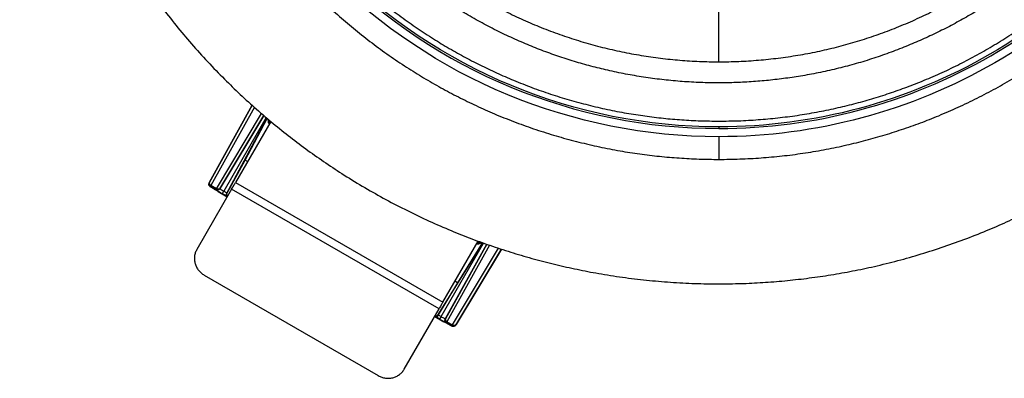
# Model space of a CAD drawing. Header units: millimetres. Extents: x 226 to 954, y 75 to 822.
# Tile 13 of 127: x 521 to 623, y 91 to 129. Entities that reach past the tile are written whole.
import ezdxf

# ---------------------------------------------------------------- set-up
doc = ezdxf.new("R2010")
doc.units = ezdxf.units.MM

msp = doc.modelspace()

# ---------------------------------------------------------------- linework, layer by layer
at = {"color": 7, "linetype": 'Continuous', "lineweight": 25}
for p, q in [((593.6, 124.44), (593.6, 129.62)), ((544.88, 119.89), (540.39, 111.79)), ((544.13, 114.16), (546.45, 118.52)), ((546.43, 118.54), (545.91, 117.64)), ((546.49, 118.49), (546.55, 118.13)), ((546.68, 118.24), (546.58, 118.29)), ((546.68, 118.24), (546.68, 118.33)), ((545.91, 117.64), (542.12, 110.53)), ((546.82, 118.21), (543.14, 111.84)), ((593.6, 117.64), (593.6, 117.47)), ((593.6, 116.61), (593.6, 114.24)), ((542.14, 110.54), (544.13, 114.16)), ((544.39, 114.01), (544.13, 114.16)), ((542.73, 111.13), (539.1, 104.84)), ((540.39, 111.79), (540.43, 111.87)), ((540.54, 111.46), (540.5, 111.39)), ((540.54, 111.46), (541.12, 111.13)), ((541.15, 111.18), (540.57, 111.51)), ((541.08, 111.07), (541.12, 111.13)), ((541.53, 111.24), (541.49, 111.17)), ((564.38, 98.63), (542.73, 111.13)), ((543.14, 111.84), (564.79, 99.34)), ((541.32, 110.89), (542.27, 110.34)), ((542.12, 110.53), (542.14, 110.54)), ((542.12, 110.53), (542.32, 110.42)), ((542.33, 110.43), (542.14, 110.54)), ((564.79, 99.34), (568.47, 105.71)), ((566.12, 96.93), (570.89, 104.87)), ((568.92, 105.55), (566.3, 101.36)), ((568.43, 104.64), (568.95, 105.54)), ((568.53, 105.44), (568.88, 105.57)), ((568.64, 105.65), (568.56, 105.6)), ((568.66, 105.55), (568.56, 105.6)), ((564.16, 97.8), (568.43, 104.64)), ((539.86, 102.16), (558.04, 91.66)), ((566.3, 101.36), (564.17, 97.82)), ((566.3, 101.36), (566.04, 101.51)), ((560.75, 92.34), (564.38, 98.63)), ((563.93, 97.84), (564.88, 97.29)), ((563.97, 97.92), (564.16, 97.8)), ((564.17, 97.82), (563.98, 97.93)), ((564.17, 97.82), (564.16, 97.8)), ((565.04, 97.58), (565.07, 97.64)), ((565.18, 97.24), (565.15, 97.17)), ((565.18, 97.24), (565.76, 96.9)), ((565.21, 97.29), (565.79, 96.95)), ((565.72, 96.83), (565.76, 96.9)), ((566.17, 97.01), (566.12, 96.93))]:
    msp.add_line(p, q, dxfattribs=at)
at = {"color": 8, "linetype": 'Continuous', "lineweight": 25}
for p, q in [((540.43, 111.87), (544.88, 119.89)), ((545.1, 119.68), (540.57, 111.51)), ((541.15, 111.18), (545.86, 119.03)), ((541.49, 111.17), (546.09, 118.83)), ((546.09, 118.83), (541.53, 111.24)), ((546.35, 118.61), (541.91, 110.92)), ((546.55, 118.44), (546.58, 118.29)), ((542.28, 110.36), (541.76, 110.66)), ((541.91, 110.92), (542.23, 110.74)), ((564.6, 97.82), (569.04, 105.51)), ((569.37, 105.39), (565.04, 97.58)), ((565.07, 97.64), (569.37, 105.39)), ((569.65, 105.29), (565.21, 97.29)), ((565.79, 96.95), (570.6, 104.97)), ((570.89, 104.87), (566.17, 97.01)), ((568.66, 105.55), (568.79, 105.6)), ((564.45, 97.56), (563.93, 97.86)), ((564.29, 98), (564.6, 97.82))]:
    msp.add_line(p, q, dxfattribs=at)
at = {"color": 7, "linetype": 'Continuous', "lineweight": 25}
for points, knots in [([(593.6, 247.24), (592.84, 247.24), (591.31, 247.22), (589.02, 247.11), (586.73, 246.93), (584.45, 246.68), (582.18, 246.36), (579.92, 245.96), (577.6, 245.48), (575.22, 244.91), (572.79, 244.23), (570.38, 243.47), (568.01, 242.62), (565.73, 241.73), (563.55, 240.79), (561.48, 239.81), (559.44, 238.77), (557.43, 237.66), (555.45, 236.5), (553.51, 235.27), (551.55, 233.93), (549.58, 232.49), (547.59, 230.94), (545.66, 229.31), (543.79, 227.62), (542.03, 225.93), (540.38, 224.22), (538.83, 222.53), (537.34, 220.78), (535.91, 218.99), (534.53, 217.16), (533.21, 215.28), (531.91, 213.3), (530.64, 211.21), (529.4, 209.02), (528.23, 206.78), (527.15, 204.5), (526.17, 202.25), (525.3, 200.05), (524.52, 197.89), (523.82, 195.71), (523.18, 193.51), (522.61, 191.29), (522.11, 189.05), (521.66, 186.72), (521.28, 184.3), (520.98, 181.8), (520.76, 179.29), (520.63, 176.77), (520.59, 174.32), (520.62, 171.95), (520.73, 169.66), (520.91, 167.37), (521.16, 165.09), (521.49, 162.82), (521.88, 160.56), (522.36, 158.24), (522.94, 155.86), (523.61, 153.43), (524.37, 151.03), (525.22, 148.65), (526.12, 146.37), (527.06, 144.2), (528.03, 142.12), (529.07, 140.08), (530.18, 138.07), (531.35, 136.09), (532.58, 134.16), (533.91, 132.2), (535.35, 130.22), (536.91, 128.23), (538.53, 126.3), (540.22, 124.43), (541.92, 122.67), (543.62, 121.02), (545.32, 119.48), (547.06, 117.99), (548.85, 116.55), (550.68, 115.17), (552.56, 113.86), (554.54, 112.55), (556.63, 111.28), (558.83, 110.04), (561.07, 108.88), (563.34, 107.79), (565.59, 106.82), (567.79, 105.94), (569.95, 105.17), (572.13, 104.46), (574.33, 103.82), (576.56, 103.25), (578.79, 102.75), (581.12, 102.3), (583.54, 101.92), (586.04, 101.62), (588.56, 101.4), (591.08, 101.27), (592.76, 101.25), (593.6, 101.24)], [0, 0, 0, 0, 0.01, 0.02, 0.03, 0.04, 0.05, 0.06, 0.07, 0.081, 0.092, 0.103, 0.114, 0.125, 0.135, 0.145, 0.155, 0.165, 0.175, 0.185, 0.195, 0.206, 0.217, 0.228, 0.239, 0.25, 0.26, 0.27, 0.28, 0.29, 0.3, 0.31, 0.32, 0.331, 0.342, 0.353, 0.364, 0.375, 0.385, 0.395, 0.405, 0.415, 0.425, 0.435, 0.445, 0.456, 0.467, 0.478, 0.489, 0.5, 0.51, 0.52, 0.53, 0.54, 0.55, 0.56, 0.57, 0.581, 0.592, 0.603, 0.614, 0.625, 0.635, 0.645, 0.655, 0.665, 0.675, 0.685, 0.695, 0.706, 0.717, 0.728, 0.739, 0.75, 0.76, 0.77, 0.78, 0.79, 0.8, 0.81, 0.82, 0.831, 0.842, 0.853, 0.864, 0.875, 0.885, 0.895, 0.905, 0.915, 0.925, 0.935, 0.945, 0.956, 0.967, 0.978, 0.989, 1, 1, 1, 1]), ([(593.6, 101.24), (594.36, 101.25), (595.89, 101.26), (598.18, 101.38), (600.47, 101.55), (602.75, 101.81), (605.02, 102.13), (607.28, 102.52), (609.6, 103), (611.98, 103.58), (614.41, 104.26), (616.82, 105.02), (619.19, 105.86), (621.47, 106.76), (623.65, 107.7), (625.72, 108.68), (627.76, 109.72), (629.77, 110.82), (631.75, 111.99), (633.69, 113.22), (635.65, 114.55), (637.62, 115.99), (639.61, 117.55), (641.54, 119.17), (643.41, 120.86), (645.17, 122.56), (646.82, 124.26), (648.37, 125.96), (649.86, 127.7), (651.29, 129.49), (652.67, 131.33), (653.99, 133.2), (655.29, 135.18), (656.56, 137.27), (657.8, 139.47), (658.97, 141.71), (660.05, 143.99), (661.03, 146.23), (661.9, 148.43), (662.68, 150.59), (663.38, 152.77), (664.02, 154.98), (664.59, 157.2), (665.1, 159.44), (665.54, 161.77), (665.92, 164.18), (666.22, 166.69), (666.44, 169.2), (666.57, 171.72), (666.61, 174.17), (666.58, 176.54), (666.47, 178.83), (666.29, 181.11), (666.04, 183.39), (665.71, 185.66), (665.32, 187.92), (664.84, 190.24), (664.26, 192.62), (663.59, 195.05), (662.83, 197.46), (661.98, 199.84), (661.08, 202.11), (660.14, 204.29), (659.17, 206.36), (658.13, 208.41), (657.02, 210.42), (655.85, 212.39), (654.62, 214.33), (653.29, 216.29), (651.85, 218.27), (650.29, 220.25), (648.67, 222.18), (646.98, 224.06), (645.28, 225.82), (643.58, 227.47), (641.88, 229.01), (640.14, 230.5), (638.35, 231.93), (636.52, 233.31), (634.64, 234.63), (632.66, 235.93), (630.57, 237.21), (628.37, 238.45), (626.13, 239.61), (623.86, 240.69), (621.61, 241.67), (619.41, 242.54), (617.25, 243.32), (615.07, 244.03), (612.87, 244.67), (610.64, 245.24), (608.41, 245.74), (606.08, 246.18), (603.66, 246.56), (601.16, 246.87), (598.64, 247.08), (596.12, 247.22), (594.44, 247.23), (593.6, 247.24)], [0, 0, 0, 0, 0.01, 0.02, 0.03, 0.04, 0.05, 0.06, 0.07, 0.081, 0.092, 0.103, 0.114, 0.125, 0.135, 0.145, 0.155, 0.165, 0.175, 0.185, 0.195, 0.206, 0.217, 0.228, 0.239, 0.25, 0.26, 0.27, 0.28, 0.29, 0.3, 0.31, 0.32, 0.331, 0.342, 0.353, 0.364, 0.375, 0.385, 0.395, 0.405, 0.415, 0.425, 0.435, 0.445, 0.456, 0.467, 0.478, 0.489, 0.5, 0.51, 0.52, 0.53, 0.54, 0.55, 0.56, 0.57, 0.581, 0.592, 0.603, 0.614, 0.625, 0.635, 0.645, 0.655, 0.665, 0.675, 0.685, 0.695, 0.706, 0.717, 0.728, 0.739, 0.75, 0.76, 0.77, 0.78, 0.79, 0.8, 0.81, 0.82, 0.831, 0.842, 0.853, 0.864, 0.875, 0.885, 0.895, 0.905, 0.915, 0.925, 0.935, 0.945, 0.956, 0.967, 0.978, 0.989, 1, 1, 1, 1]), ([(593.6, 234.24), (592.87, 234.24), (591.4, 234.22), (589.2, 234.09), (587.01, 233.89), (584.83, 233.61), (582.66, 233.25), (580.55, 232.82), (578.49, 232.32), (576.5, 231.77), (574.52, 231.14), (572.56, 230.45), (570.6, 229.67), (568.62, 228.81), (566.63, 227.86), (564.69, 226.83), (562.78, 225.74), (560.91, 224.57), (559.13, 223.37), (557.42, 222.12), (555.78, 220.84), (554.2, 219.51), (552.66, 218.12), (551.14, 216.65), (549.64, 215.1), (548.17, 213.46), (546.76, 211.77), (545.42, 210.02), (544.14, 208.23), (542.95, 206.43), (541.85, 204.63), (540.83, 202.82), (539.87, 200.98), (538.98, 199.11), (538.14, 197.17), (537.35, 195.16), (536.62, 193.09), (535.97, 190.99), (535.39, 188.86), (534.9, 186.72), (534.49, 184.6), (534.16, 182.51), (533.91, 180.45), (533.73, 178.39), (533.62, 176.32), (533.59, 174.2), (533.63, 172.04), (533.75, 169.85), (533.95, 167.66), (534.23, 165.48), (534.59, 163.31), (535.02, 161.19), (535.52, 159.14), (536.08, 157.14), (536.7, 155.16), (537.4, 153.21), (538.17, 151.24), (539.03, 149.26), (539.99, 147.28), (541.01, 145.33), (542.1, 143.42), (543.27, 141.56), (544.48, 139.77), (545.72, 138.06), (547, 136.43), (548.34, 134.84), (549.72, 133.3), (551.19, 131.78), (552.75, 130.28), (554.39, 128.81), (556.08, 127.41), (557.82, 126.06), (559.61, 124.78), (561.41, 123.59), (563.21, 122.49), (565.02, 121.47), (566.86, 120.52), (568.73, 119.63), (570.67, 118.78), (572.68, 117.99), (574.76, 117.26), (576.86, 116.61), (578.98, 116.04), (581.12, 115.54), (583.24, 115.13), (585.33, 114.8), (587.39, 114.55), (589.46, 114.38), (591.53, 114.26), (592.91, 114.25), (593.6, 114.24)], [0, 0, 0, 0, 0.011667, 0.023333, 0.035, 0.046667, 0.058333, 0.07, 0.081, 0.092, 0.103, 0.114, 0.125, 0.136667, 0.148333, 0.16, 0.171667, 0.183333, 0.195, 0.206, 0.217, 0.228, 0.239, 0.25, 0.261667, 0.273333, 0.285, 0.296667, 0.308333, 0.32, 0.331, 0.342, 0.353, 0.364, 0.375, 0.386667, 0.398333, 0.41, 0.421667, 0.433333, 0.445, 0.456, 0.467, 0.478, 0.489, 0.5, 0.511667, 0.523333, 0.535, 0.546667, 0.558333, 0.57, 0.581, 0.592, 0.603, 0.614, 0.625, 0.636667, 0.648333, 0.66, 0.671667, 0.683333, 0.695, 0.706, 0.717, 0.728, 0.739, 0.75, 0.761667, 0.773333, 0.785, 0.796667, 0.808333, 0.82, 0.831, 0.842, 0.853, 0.864, 0.875, 0.886667, 0.898333, 0.91, 0.921667, 0.933333, 0.945, 0.956, 0.967, 0.978, 0.989, 1, 1, 1, 1]), ([(593.6, 114.24), (594.33, 114.25), (595.8, 114.27), (598, 114.39), (600.19, 114.59), (602.37, 114.87), (604.54, 115.23), (606.65, 115.67), (608.71, 116.16), (610.7, 116.72), (612.68, 117.35), (614.64, 118.04), (616.6, 118.81), (618.58, 119.68), (620.57, 120.63), (622.51, 121.65), (624.42, 122.75), (626.29, 123.91), (628.07, 125.12), (629.78, 126.37), (631.42, 127.64), (633, 128.98), (634.54, 130.37), (636.07, 131.84), (637.56, 133.39), (639.03, 135.03), (640.44, 136.72), (641.78, 138.46), (643.06, 140.25), (644.25, 142.05), (645.35, 143.86), (646.37, 145.66), (647.33, 147.5), (648.22, 149.38), (649.06, 151.32), (649.85, 153.32), (650.58, 155.4), (651.23, 157.5), (651.81, 159.62), (652.3, 161.77), (652.71, 163.88), (653.04, 165.97), (653.29, 168.03), (653.47, 170.1), (653.58, 172.17), (653.61, 174.28), (653.57, 176.44), (653.45, 178.64), (653.25, 180.83), (652.97, 183.01), (652.61, 185.18), (652.18, 187.29), (651.68, 189.35), (651.12, 191.35), (650.5, 193.32), (649.8, 195.28), (649.03, 197.25), (648.17, 199.23), (647.21, 201.21), (646.19, 203.15), (645.1, 205.06), (643.93, 206.93), (642.72, 208.72), (641.48, 210.43), (640.2, 212.06), (638.86, 213.65), (637.48, 215.19), (636.01, 216.71), (634.45, 218.21), (632.81, 219.67), (631.12, 221.08), (629.38, 222.42), (627.59, 223.7), (625.79, 224.89), (623.99, 225.99), (622.18, 227.01), (620.34, 227.97), (618.47, 228.86), (616.53, 229.7), (614.52, 230.49), (612.44, 231.22), (610.34, 231.87), (608.22, 232.45), (606.08, 232.94), (603.96, 233.35), (601.87, 233.68), (599.81, 233.93), (597.74, 234.11), (595.67, 234.22), (594.29, 234.24), (593.6, 234.24)], [0, 0, 0, 0, 0.011667, 0.023333, 0.035, 0.046667, 0.058333, 0.07, 0.081, 0.092, 0.103, 0.114, 0.125, 0.136667, 0.148333, 0.16, 0.171667, 0.183333, 0.195, 0.206, 0.217, 0.228, 0.239, 0.25, 0.261667, 0.273333, 0.285, 0.296667, 0.308333, 0.32, 0.331, 0.342, 0.353, 0.364, 0.375, 0.386667, 0.398333, 0.41, 0.421667, 0.433333, 0.445, 0.456, 0.467, 0.478, 0.489, 0.5, 0.511667, 0.523333, 0.535, 0.546667, 0.558333, 0.57, 0.581, 0.592, 0.603, 0.614, 0.625, 0.636667, 0.648333, 0.66, 0.671667, 0.683333, 0.695, 0.706, 0.717, 0.728, 0.739, 0.75, 0.761667, 0.773333, 0.785, 0.796667, 0.808333, 0.82, 0.831, 0.842, 0.853, 0.864, 0.875, 0.886667, 0.898333, 0.91, 0.921667, 0.933333, 0.945, 0.956, 0.967, 0.978, 0.989, 1, 1, 1, 1]), ([(593.6, 116.61), (578.32, 116.61), (563.66, 122.69), (542.04, 144.3), (535.97, 158.96), (535.97, 189.53), (542.04, 204.19), (563.66, 225.8), (578.32, 231.87), (593.6, 231.87)], [0, 0, 0, 0, 0.25, 0.25, 0.5, 0.5, 0.75, 0.75, 1, 1, 1, 1]), ([(593.6, 231.87), (603.72, 231.87), (613.65, 229.21), (631.17, 219.09), (638.45, 211.82), (648.57, 194.3), (651.23, 184.36), (651.23, 164.13), (648.57, 154.19), (638.45, 136.67), (631.17, 129.39), (613.65, 119.28), (603.72, 116.61), (593.6, 116.61)], [0, 0, 0, 0, 0.1666667, 0.1666667, 0.3333333, 0.3333333, 0.5, 0.5, 0.6666667, 0.6666667, 0.8333333, 0.8333333, 1, 1, 1, 1]), ([(593.6, 231.02), (578.54, 231.02), (564.1, 225.04), (542.81, 203.74), (536.83, 189.3), (536.83, 159.19), (542.81, 144.74), (564.1, 123.45), (578.54, 117.47), (593.6, 117.47)], [0, 0, 0, 0, 0.25, 0.25, 0.5, 0.5, 0.75, 0.75, 1, 1, 1, 1]), ([(593.6, 117.64), (578.59, 117.64), (564.19, 123.61), (542.96, 144.83), (537, 159.23), (537, 189.25), (542.96, 203.65), (564.19, 224.88), (578.59, 230.84), (593.6, 230.84)], [0, 0, 0, 0, 0.25, 0.25, 0.5, 0.5, 0.75, 0.75, 1, 1, 1, 1]), ([(593.6, 117.47), (603.57, 117.47), (613.36, 120.09), (630.62, 130.06), (637.79, 137.22), (647.75, 154.49), (650.38, 164.28), (650.38, 184.21), (647.75, 194), (637.79, 211.26), (630.62, 218.43), (613.36, 228.39), (603.57, 231.02), (593.6, 231.02)], [0, 0, 0, 0, 0.1666667, 0.1666667, 0.3333333, 0.3333333, 0.5, 0.5, 0.6666667, 0.6666667, 0.8333333, 0.8333333, 1, 1, 1, 1]), ([(593.6, 230.84), (603.54, 230.84), (613.3, 228.23), (630.5, 218.29), (637.65, 211.15), (647.58, 193.94), (650.2, 184.18), (650.2, 164.31), (647.58, 154.55), (637.65, 137.34), (630.5, 130.19), (613.3, 120.26), (603.54, 117.64), (593.6, 117.64)], [0, 0, 0, 0, 0.1666667, 0.1666667, 0.3333333, 0.3333333, 0.5, 0.5, 0.6666667, 0.6666667, 0.8333333, 0.8333333, 1, 1, 1, 1]), ([(593.6, 230.24), (592.92, 230.24), (591.55, 230.22), (589.5, 230.1), (587.45, 229.92), (585.42, 229.65), (583.39, 229.32), (581.42, 228.91), (579.5, 228.45), (577.64, 227.93), (575.79, 227.35), (573.97, 226.7), (572.13, 225.98), (570.28, 225.17), (568.43, 224.28), (566.62, 223.33), (564.84, 222.31), (563.09, 221.22), (561.42, 220.09), (559.83, 218.93), (558.31, 217.73), (556.82, 216.49), (555.39, 215.19), (553.97, 213.82), (552.57, 212.37), (551.2, 210.84), (549.89, 209.26), (548.63, 207.64), (547.44, 205.97), (546.33, 204.29), (545.3, 202.6), (544.35, 200.92), (543.46, 199.2), (542.62, 197.45), (541.84, 195.64), (541.1, 193.77), (540.42, 191.83), (539.81, 189.87), (539.28, 187.89), (538.81, 185.89), (538.43, 183.91), (538.12, 181.96), (537.89, 180.04), (537.72, 178.11), (537.62, 176.18), (537.59, 174.2), (537.63, 172.19), (537.74, 170.14), (537.93, 168.1), (538.19, 166.06), (538.53, 164.04), (538.93, 162.06), (539.39, 160.14), (539.91, 158.28), (540.5, 156.43), (541.14, 154.61), (541.87, 152.77), (542.67, 150.93), (543.56, 149.08), (544.52, 147.26), (545.54, 145.48), (546.62, 143.74), (547.75, 142.07), (548.91, 140.47), (550.11, 138.95), (551.35, 137.47), (552.65, 136.03), (554.02, 134.61), (555.47, 133.21), (557, 131.84), (558.58, 130.53), (560.2, 129.28), (561.87, 128.08), (563.55, 126.97), (565.24, 125.94), (566.93, 124.99), (568.64, 124.1), (570.39, 123.27), (572.2, 122.48), (574.08, 121.74), (576.01, 121.06), (577.97, 120.45), (579.95, 119.92), (581.95, 119.45), (583.93, 119.07), (585.88, 118.77), (587.8, 118.53), (589.73, 118.37), (591.66, 118.26), (592.95, 118.25), (593.6, 118.24)], [0, 0, 0, 0, 0.011667, 0.023333, 0.035, 0.046667, 0.058333, 0.07, 0.081, 0.092, 0.103, 0.114, 0.125, 0.136667, 0.148333, 0.16, 0.171667, 0.183333, 0.195, 0.206, 0.217, 0.228, 0.239, 0.25, 0.261667, 0.273333, 0.285, 0.296667, 0.308333, 0.32, 0.331, 0.342, 0.353, 0.364, 0.375, 0.386667, 0.398333, 0.41, 0.421667, 0.433333, 0.445, 0.456, 0.467, 0.478, 0.489, 0.5, 0.511667, 0.523333, 0.535, 0.546667, 0.558333, 0.57, 0.581, 0.592, 0.603, 0.614, 0.625, 0.636667, 0.648333, 0.66, 0.671667, 0.683333, 0.695, 0.706, 0.717, 0.728, 0.739, 0.75, 0.761667, 0.773333, 0.785, 0.796667, 0.808333, 0.82, 0.831, 0.842, 0.853, 0.864, 0.875, 0.886667, 0.898333, 0.91, 0.921667, 0.933333, 0.945, 0.956, 0.967, 0.978, 0.989, 1, 1, 1, 1]), ([(593.6, 118.24), (594.28, 118.25), (595.65, 118.26), (597.7, 118.38), (599.75, 118.57), (601.78, 118.83), (603.81, 119.17), (605.78, 119.57), (607.7, 120.04), (609.56, 120.55), (611.41, 121.14), (613.23, 121.79), (615.07, 122.51), (616.92, 123.31), (618.77, 124.2), (620.58, 125.16), (622.36, 126.18), (624.11, 127.27), (625.78, 128.39), (627.37, 129.56), (628.89, 130.75), (630.38, 132), (631.81, 133.29), (633.23, 134.66), (634.63, 136.11), (636, 137.64), (637.31, 139.22), (638.57, 140.85), (639.76, 142.52), (640.87, 144.2), (641.9, 145.88), (642.85, 147.57), (643.74, 149.29), (644.58, 151.03), (645.36, 152.84), (646.1, 154.72), (646.78, 156.66), (647.39, 158.62), (647.93, 160.6), (648.39, 162.6), (648.77, 164.57), (649.08, 166.53), (649.31, 168.45), (649.48, 170.37), (649.58, 172.31), (649.61, 174.28), (649.57, 176.3), (649.46, 178.35), (649.27, 180.39), (649.01, 182.43), (648.67, 184.45), (648.27, 186.42), (647.81, 188.34), (647.29, 190.21), (646.7, 192.05), (646.06, 193.88), (645.33, 195.71), (644.53, 197.56), (643.64, 199.41), (642.68, 201.23), (641.66, 203.01), (640.58, 204.75), (639.45, 206.42), (638.29, 208.01), (637.09, 209.54), (635.85, 211.02), (634.55, 212.46), (633.18, 213.88), (631.73, 215.27), (630.2, 216.64), (628.62, 217.96), (627, 219.21), (625.33, 220.4), (623.65, 221.51), (621.96, 222.54), (620.27, 223.49), (618.56, 224.39), (616.81, 225.22), (615, 226.01), (613.12, 226.74), (611.19, 227.42), (609.23, 228.03), (607.25, 228.57), (605.25, 229.03), (603.27, 229.41), (601.32, 229.72), (599.4, 229.95), (597.47, 230.12), (595.54, 230.22), (594.25, 230.24), (593.6, 230.24)], [0, 0, 0, 0, 0.011667, 0.023333, 0.035, 0.046667, 0.058333, 0.07, 0.081, 0.092, 0.103, 0.114, 0.125, 0.136667, 0.148333, 0.16, 0.171667, 0.183333, 0.195, 0.206, 0.217, 0.228, 0.239, 0.25, 0.261667, 0.273333, 0.285, 0.296667, 0.308333, 0.32, 0.331, 0.342, 0.353, 0.364, 0.375, 0.386667, 0.398333, 0.41, 0.421667, 0.433333, 0.445, 0.456, 0.467, 0.478, 0.489, 0.5, 0.511667, 0.523333, 0.535, 0.546667, 0.558333, 0.57, 0.581, 0.592, 0.603, 0.614, 0.625, 0.636667, 0.648333, 0.66, 0.671667, 0.683333, 0.695, 0.706, 0.717, 0.728, 0.739, 0.75, 0.761667, 0.773333, 0.785, 0.796667, 0.808333, 0.82, 0.831, 0.842, 0.853, 0.864, 0.875, 0.886667, 0.898333, 0.91, 0.921667, 0.933333, 0.945, 0.956, 0.967, 0.978, 0.989, 1, 1, 1, 1]), ([(630.48, 137.58), (630.03, 137.13), (629.12, 136.23), (627.69, 134.96), (626.23, 133.73), (624.71, 132.56), (623.16, 131.44), (621.6, 130.4), (620.03, 129.44), (618.46, 128.55), (616.86, 127.71), (615.23, 126.94), (613.54, 126.2), (611.8, 125.51), (609.99, 124.87), (608.17, 124.3), (606.32, 123.8), (604.45, 123.37), (602.61, 123.01), (600.79, 122.73), (599, 122.51), (597.21, 122.35), (595.4, 122.26), (593.56, 122.22), (591.69, 122.26), (589.78, 122.36), (587.87, 122.54), (585.97, 122.79), (584.09, 123.1), (582.25, 123.48), (580.46, 123.91), (578.72, 124.4), (577, 124.94), (575.3, 125.55), (573.59, 126.23), (571.87, 126.98), (570.15, 127.81), (568.45, 128.71), (566.8, 129.66), (565.18, 130.68), (563.62, 131.73), (562.14, 132.82), (560.72, 133.94), (559.34, 135.1), (558, 136.31), (557.15, 137.15), (556.72, 137.58)], [0, 0, 0, 0, 0.023333, 0.046667, 0.07, 0.093333, 0.116666, 0.14, 0.162, 0.184, 0.206, 0.228, 0.25, 0.273333, 0.296667, 0.32, 0.343333, 0.366666, 0.39, 0.412, 0.434, 0.456, 0.478, 0.5, 0.523333, 0.546667, 0.57, 0.593333, 0.616666, 0.64, 0.662, 0.684, 0.706, 0.728, 0.75, 0.773333, 0.796667, 0.82, 0.843333, 0.866666, 0.89, 0.912, 0.934, 0.956, 0.978, 1, 1, 1, 1]), ([(560.4, 137.13), (560.75, 136.82), (561.62, 136.04), (563.07, 134.88), (564.73, 133.64), (566.44, 132.47), (568.19, 131.39), (569.98, 130.38), (571.79, 129.45), (573.64, 128.6), (575.53, 127.82), (577.46, 127.11), (579.44, 126.48), (581.44, 125.93), (583.46, 125.47), (585.48, 125.09), (587.51, 124.8), (589.53, 124.59), (591.56, 124.46), (592.92, 124.44), (593.6, 124.44)], [0, 0, 0, 0, 0.039187, 0.096184, 0.153181, 0.210179, 0.267176, 0.323156, 0.379135, 0.435115, 0.491095, 0.548092, 0.605089, 0.662087, 0.719084, 0.776081, 0.832061, 0.888041, 0.94402, 1, 1, 1, 1]), ([(593.6, 124.44), (594.29, 124.44), (595.67, 124.46), (597.74, 124.6), (599.8, 124.81), (601.85, 125.11), (603.88, 125.49), (605.87, 125.96), (607.83, 126.5), (609.77, 127.12), (611.69, 127.82), (613.6, 128.61), (615.48, 129.48), (617.32, 130.43), (619.12, 131.46), (620.87, 132.55), (622.56, 133.7), (624.19, 134.92), (625.61, 136.06), (626.46, 136.82), (626.8, 137.13)], [0, 0, 0, 0, 0.056998, 0.113995, 0.170993, 0.22799, 0.284988, 0.340968, 0.396948, 0.452927, 0.508907, 0.565905, 0.622902, 0.6799, 0.736897, 0.793895, 0.849875, 0.905855, 0.961835, 1, 1, 1, 1]), ([(546.58, 118.29), (546.57, 118.27), (546.54, 118.22), (546.55, 118.17), (546.55, 118.14)], [0, 0, 0, 0, 0.5000073, 1, 1, 1, 1]), ([(546.68, 118.24), (546.68, 118.2), (546.68, 118.14), (546.71, 118.07), (546.72, 118.04)], [0, 0, 0, 0, 0.627764, 1, 1, 1, 1]), ([(546.55, 118.14), (546.55, 118.12), (546.56, 118.07), (546.6, 118.02), (546.63, 117.97), (546.66, 117.96), (546.67, 117.95)], [0, 0, 0, 0, 0.290413, 0.580823, 0.871232, 1, 1, 1, 1]), ([(540.5, 111.39), (540.47, 111.41), (540.42, 111.45), (540.38, 111.51), (540.36, 111.57), (540.35, 111.63), (540.35, 111.71), (540.37, 111.76), (540.39, 111.79)], [0, 0, 0, 0, 0.239699, 0.368522, 0.500003, 0.631493, 0.760309, 1, 1, 1, 1]), ([(540.39, 111.79), (540.39, 111.79), (540.38, 111.79), (540.4, 111.78), (540.4, 111.78)], [0, 0, 0, 0, 0.999326, 1, 1, 1, 1]), ([(540.43, 111.87), (540.42, 111.83), (540.39, 111.76), (540.4, 111.64), (540.45, 111.53), (540.51, 111.49), (540.54, 111.46)], [0, 0, 0, 0, 0.250002, 0.499996, 0.750002, 1, 1, 1, 1]), ([(540.57, 111.51), (540.55, 111.53), (540.51, 111.55), (540.46, 111.61), (540.42, 111.68), (540.4, 111.78), (540.42, 111.84), (540.43, 111.87)], [0, 0, 0, 0, 0.1676034, 0.3070748, 0.5008456, 0.7504263, 1, 1, 1, 1]), ([(541.32, 110.89), (541.27, 110.92), (541.17, 110.98), (541.01, 111.07), (540.86, 111.16), (540.73, 111.24), (540.63, 111.31), (540.55, 111.35), (540.51, 111.38), (540.5, 111.39), (540.5, 111.39)], [0, 0, 0, 0, 0.116515, 0.240013, 0.368643, 0.5, 0.631359, 0.759987, 0.883484, 1, 1, 1, 1]), ([(540.57, 111.51), (540.56, 111.5), (540.55, 111.47), (540.54, 111.47), (540.54, 111.46)], [0, 0, 0, 0, 0.500002, 1, 1, 1, 1]), ([(541.49, 111.17), (541.47, 111.14), (541.43, 111.1), (541.36, 111.06), (541.31, 111.03), (541.25, 111.03), (541.17, 111.03), (541.12, 111.05), (541.08, 111.07)], [0, 0, 0, 0, 0.2396915, 0.3685076, 0.4999943, 0.6314834, 0.7603027, 1, 1, 1, 1]), ([(541.08, 111.07), (541.08, 111.07), (541.09, 111.06), (541.12, 111.04), (541.19, 111), (541.27, 110.94), (541.38, 110.88), (541.51, 110.81), (541.63, 110.73), (541.72, 110.68), (541.76, 110.66)], [0, 0, 0, 0, 0.116514, 0.2400089, 0.3686418, 0.5000024, 0.6313603, 0.7599891, 0.8834833, 1, 1, 1, 1]), ([(541.12, 111.13), (541.15, 111.12), (541.23, 111.08), (541.35, 111.09), (541.45, 111.14), (541.5, 111.21), (541.53, 111.24)], [0, 0, 0, 0, 0.2500055, 0.5000004, 0.7500035, 1, 1, 1, 1]), ([(541.12, 111.13), (541.12, 111.13), (541.12, 111.14), (541.14, 111.17), (541.15, 111.18)], [0, 0, 0, 0, 0.499998, 1, 1, 1, 1]), ([(541.53, 111.24), (541.51, 111.21), (541.47, 111.16), (541.37, 111.13), (541.29, 111.13), (541.21, 111.15), (541.17, 111.17), (541.15, 111.18)], [0, 0, 0, 0, 0.249571, 0.499153, 0.692932, 0.832399, 1, 1, 1, 1]), ([(541.49, 111.17), (541.49, 111.17), (541.51, 111.16), (541.6, 111.1), (541.74, 111.02), (541.86, 110.95), (541.91, 110.92)], [0, 0, 0, 0, 0.250002, 0.5, 0.750002, 1, 1, 1, 1]), ([(542.73, 111.13), (542.77, 111.2), (542.84, 111.33), (542.95, 111.52), (543.06, 111.7), (543.11, 111.79), (543.14, 111.84)], [0, 0, 0, 0, 0.2500025, 0.5000005, 0.7500039, 1, 1, 1, 1]), ([(541.76, 110.66), (541.76, 110.66), (541.77, 110.67), (541.79, 110.7), (541.81, 110.73), (541.83, 110.78), (541.87, 110.84), (541.89, 110.89), (541.91, 110.92)], [0, 0, 0, 0, 0.239694, 0.368519, 0.500006, 0.631485, 0.760307, 1, 1, 1, 1]), ([(568.32, 105.45), (568.32, 105.45), (568.35, 105.43), (568.41, 105.42), (568.48, 105.42), (568.52, 105.44), (568.54, 105.44)], [0, 0, 0, 0, 0.12877, 0.419175, 0.709583, 1, 1, 1, 1]), ([(568.37, 105.54), (568.4, 105.55), (568.47, 105.56), (568.53, 105.59), (568.56, 105.6)], [0, 0, 0, 0, 0.372232, 1, 1, 1, 1]), ([(568.66, 105.55), (568.64, 105.52), (568.61, 105.48), (568.56, 105.46), (568.54, 105.44)], [0, 0, 0, 0, 0.499985, 1, 1, 1, 1]), ([(539.1, 104.84), (539.04, 104.72), (538.92, 104.5), (538.84, 104.12), (538.83, 103.73), (538.9, 103.35), (539.05, 102.99), (539.26, 102.66), (539.53, 102.37), (539.75, 102.23), (539.86, 102.16)], [0, 0, 0, 0, 0.125001, 0.249999, 0.375001, 0.5, 0.625, 0.75, 0.875001, 1, 1, 1, 1]), ([(564.79, 99.34), (564.76, 99.29), (564.71, 99.2), (564.6, 99.02), (564.49, 98.83), (564.42, 98.7), (564.38, 98.63)], [0, 0, 0, 0, 0.249998, 0.500003, 0.750004, 1, 1, 1, 1]), ([(564.6, 97.82), (564.58, 97.79), (564.56, 97.74), (564.52, 97.68), (564.5, 97.63), (564.48, 97.6), (564.46, 97.57), (564.45, 97.56), (564.45, 97.56)], [0, 0, 0, 0, 0.239693, 0.368516, 0.499994, 0.631482, 0.760307, 1, 1, 1, 1]), ([(564.6, 97.82), (564.66, 97.79), (564.77, 97.72), (564.91, 97.64), (565.01, 97.59), (565.03, 97.58), (565.04, 97.58)], [0, 0, 0, 0, 0.249999, 0.499997, 0.749998, 1, 1, 1, 1]), ([(564.45, 97.56), (564.49, 97.53), (564.58, 97.48), (564.71, 97.41), (564.83, 97.34), (564.94, 97.28), (565.04, 97.23), (565.1, 97.19), (565.14, 97.17), (565.15, 97.17), (565.15, 97.17)], [0, 0, 0, 0, 0.116517, 0.240013, 0.368641, 0.499999, 0.631359, 0.759991, 0.883486, 1, 1, 1, 1]), ([(565.72, 96.83), (565.71, 96.83), (565.71, 96.83), (565.66, 96.86), (565.58, 96.9), (565.47, 96.96), (565.34, 97.03), (565.19, 97.12), (565.03, 97.21), (564.93, 97.27), (564.88, 97.29)], [0, 0, 0, 0, 0.116516, 0.240013, 0.368642, 0.499999, 0.631358, 0.75999, 0.883485, 1, 1, 1, 1]), ([(565.15, 97.17), (565.12, 97.19), (565.07, 97.23), (565.03, 97.29), (565.01, 97.35), (565, 97.41), (565, 97.49), (565.02, 97.54), (565.04, 97.58)], [0, 0, 0, 0, 0.2396941, 0.3685183, 0.4999983, 0.6314876, 0.7603023, 1, 1, 1, 1]), ([(565.07, 97.64), (565.06, 97.61), (565.03, 97.53), (565.04, 97.41), (565.09, 97.31), (565.15, 97.26), (565.18, 97.24)], [0, 0, 0, 0, 0.2500087, 0.5000004, 0.7500038, 1, 1, 1, 1]), ([(565.21, 97.29), (565.19, 97.3), (565.15, 97.33), (565.1, 97.38), (565.06, 97.46), (565.04, 97.55), (565.06, 97.61), (565.07, 97.64)], [0, 0, 0, 0, 0.167603, 0.307071, 0.500842, 0.750421, 1, 1, 1, 1]), ([(565.21, 97.29), (565.21, 97.27), (565.19, 97.24), (565.19, 97.24), (565.18, 97.24)], [0, 0, 0, 0, 0.499991, 1, 1, 1, 1]), ([(566.12, 96.93), (566.1, 96.9), (566.07, 96.86), (566, 96.82), (565.94, 96.8), (565.88, 96.79), (565.8, 96.79), (565.75, 96.81), (565.72, 96.83)], [0, 0, 0, 0, 0.239699, 0.368518, 0.5, 0.631486, 0.760304, 1, 1, 1, 1]), ([(565.76, 96.9), (565.8, 96.89), (565.87, 96.86), (565.99, 96.87), (566.1, 96.92), (566.14, 96.98), (566.17, 97.01)], [0, 0, 0, 0, 0.250001, 0.5, 0.749995, 1, 1, 1, 1]), ([(565.76, 96.9), (565.76, 96.91), (565.76, 96.91), (565.78, 96.94), (565.79, 96.95)], [0, 0, 0, 0, 0.500009, 1, 1, 1, 1]), ([(566.17, 97.01), (566.15, 96.98), (566.11, 96.94), (566.02, 96.9), (565.93, 96.9), (565.86, 96.92), (565.81, 96.94), (565.79, 96.95)], [0, 0, 0, 0, 0.249579, 0.49916, 0.692935, 0.83241, 1, 1, 1, 1]), ([(558.04, 91.66), (558.16, 91.6), (558.39, 91.48), (558.78, 91.39), (559.17, 91.37), (559.56, 91.43), (559.92, 91.56), (560.25, 91.76), (560.54, 92.02), (560.68, 92.23), (560.75, 92.34)], [0, 0, 0, 0, 0.125, 0.25, 0.375, 0.5, 0.625, 0.75, 0.875, 1, 1, 1, 1])]:
    msp.add_open_spline(points, degree=3, knots=knots, dxfattribs=at)
at = {"color": 8, "linetype": 'Continuous', "lineweight": 25}
for points, knots in [([(546.58, 118.29), (546.57, 118.26), (546.55, 118.19), (546.57, 118.08), (546.61, 118), (546.65, 117.97), (546.67, 117.95)], [0, 0, 0, 0, 0.275444, 0.550888, 0.826327, 1, 1, 1, 1]), ([(568.32, 105.45), (568.34, 105.44), (568.39, 105.42), (568.48, 105.43), (568.58, 105.47), (568.63, 105.52), (568.66, 105.55)], [0, 0, 0, 0, 0.17367, 0.449116, 0.724559, 1, 1, 1, 1])]:
    msp.add_open_spline(points, degree=3, knots=knots, dxfattribs=at)

doc.saveas('drawing.dxf')
